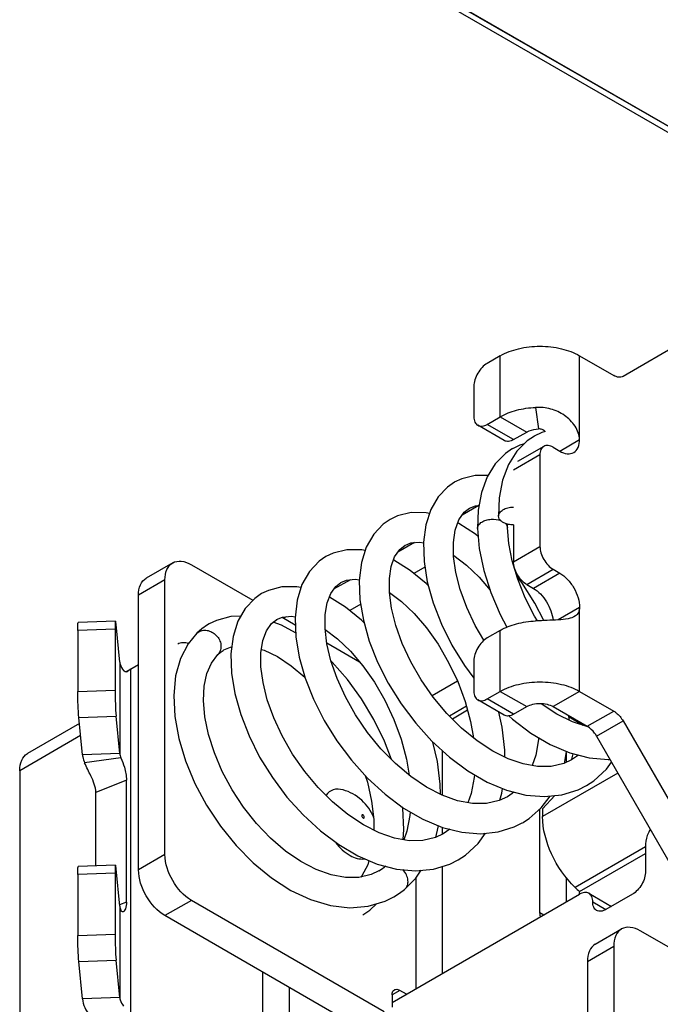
# Model space of a CAD drawing. Header units: millimetres. Extents: x 0 to 841, y 0 to 594.
# Tile 64 of 116: x 718 to 726, y 167 to 181. Entities that reach past the tile are written whole.
import ezdxf

# ---------------------------------------------------------------- set-up
doc = ezdxf.new("R2010")
doc.units = ezdxf.units.MM
doc.header["$LTSCALE"] = 46.255
doc.layers.get('0').update_dxf_attribs({"linetype": 'CONTINUOUS'})
for name, color, linetype in [('CURVES', 7, 'CONTINUOUS'), ('DATUM_AXIS', 7, 'CONTINUOUS'), ('ROUNDS', 7, 'CONTINUOUS')]:
    doc.layers.add(name, color=color, linetype=linetype)

msp = doc.modelspace()

# ---------------------------------------------------------------- linework, layer by layer
at = {"color": 9, "linetype": 'CONTINUOUS'}
for p, q in [((724.2464, 175.2456), (724.2464, 176.0621)), ((725.3071, 174.9394), (725.3071, 176.0621)), ((724.7188, 175.3711), (724.7574, 175.0833)), ((724.2464, 175.2456), (724.6, 175.0415)), ((725.0419, 174.7863), (725.3071, 174.9394)), ((723.9608, 174.0601), (723.7352, 173.9298)), ((723.0975, 173.5616), (722.875, 173.4332)), ((725.0419, 173.1533), (724.6884, 172.9492)), ((719.7563, 173.0615), (719.4028, 172.8573)), ((722.2385, 173.0657), (722.0152, 172.9368)), ((725.3071, 172.694), (725.0199, 172.5282)), ((725.3071, 171.5713), (725.3071, 172.694)), ((721.3788, 172.5693), (721.3473, 172.5511)), ((720.1849, 172.3495), (720.211, 172.3695)), ((724.2464, 171.5713), (724.2464, 172.3878)), ((719.151, 171.9635), (719.151, 170.7388)), ((719.2745, 171.8489), (719.2439, 171.8334)), ((719.2967, 171.8715), (719.2967, 167.1887)), ((724.2464, 171.5713), (724.6, 171.3672)), ((725.3071, 171.5713), (724.9535, 171.3672)), ((718.6269, 170.9805), (717.8118, 170.5099)), ((723.4686, 170.7782), (723.4686, 170.1817)), ((719.151, 170.7388), (718.6518, 170.7227)), ((719.1656, 170.6839), (718.6809, 170.6129)), ((719.2414, 170.3845), (718.8327, 170.2183)), ((723.4686, 169.7532), (723.4686, 169.6577)), ((719.7563, 169.3872), (719.4028, 169.1831)), ((723.4686, 169.2298), (723.4686, 167.795)), ((723.1151, 169.0698), (723.1151, 167.5909)), ((720.1099, 168.7748), (719.7563, 168.5707)), ((719.2414, 168.7515), (719.1494, 168.7141)), ((719.151, 168.6975), (719.151, 167.4728)), ((725.4132, 167.9583), (725.7667, 168.1625)), ((721.0645, 167.8155), (721.0645, 164.8352)), ((721.418, 167.6113), (721.418, 164.8352)), ((719.151, 167.4728), (718.6518, 167.4567))]:
    msp.add_line(p, q, dxfattribs=at)
at = {"color": 3, "linetype": 'CONTINUOUS'}
for p, q in [((725.3071, 176.0621), (725.7642, 175.7982)), ((719.7563, 169.3872), (719.7563, 173.0615)), ((725.3071, 171.5713), (725.7642, 171.3074)), ((718.6518, 170.7227), (718.6035, 171.2231)), ((718.6114, 171.1407), (717.9153, 170.7388)), ((717.8118, 170.5099), (717.8118, 159.4872)), ((718.8327, 169.2352), (718.8327, 170.2183)), ((718.6518, 167.4567), (718.6035, 167.9571)), ((725.4132, 167.9583), (725.4132, 164.2841))]:
    msp.add_line(p, q, dxfattribs=at)
at = {"color": 7, "linetype": 'CONTINUOUS'}
for p, q in [((724.5077, 174.866), (724.4096, 174.8182)), ((724.5657, 174.8817), (724.5077, 174.866)), ((722.8697, 173.919), (722.7698, 173.8715)), ((723.7612, 173.9675), (723.8316, 174.0226)), ((724.3403, 173.761), (724.3415, 173.8097)), ((722.8995, 173.469), (722.9715, 173.5261)), ((722.0077, 173.4219), (721.9109, 173.3755)), ((719.8599, 173.2903), (719.5063, 173.0862)), ((724.4794, 173.0713), (724.4051, 173.3158)), ((723.2376, 173.2342), (723.0896, 173.1488)), ((722.0431, 172.976), (722.1122, 173.0299)), ((721.1415, 172.9229), (721.0503, 172.8787)), ((719.4028, 169.1831), (719.4028, 172.8573)), ((722.3774, 172.7376), (722.2298, 172.6524)), ((719.151, 171.9635), (719.1027, 172.4639)), ((721.1832, 172.4796), (721.2522, 172.5334)), ((720.2489, 172.4059), (720.1849, 172.3495)), ((720.5359, 172.1196), (720.5469, 172.1262)), ((719.2318, 171.834), (719.4028, 171.9327)), ((719.2745, 171.8489), (719.256, 171.8355)), ((724.9535, 171.3672), (725.4106, 171.1033)), ((719.151, 170.7388), (719.1027, 171.2392)), ((725.4257, 171.0929), (725.4157, 171.0946)), ((725.2916, 170.7194), (725.2, 170.6559)), ((719.2414, 168.7515), (719.2414, 170.3845)), ((723.5717, 169.7265), (723.4805, 169.6632)), ((719.151, 168.6975), (719.1027, 169.1979)), ((725.5167, 168.1872), (725.8703, 168.3914)), ((725.7667, 168.1625), (725.7667, 164.4882)), ((719.151, 167.4728), (719.1027, 167.9732))]:
    msp.add_line(p, q, dxfattribs=at)
for points in [[(724.7022, 174.9872), (724.6065, 174.9224), (724.4672, 174.7834), (724.3557, 174.6068), (724.2766, 174.3975), (724.2324, 174.1605), (724.2233, 173.9133)], [(724.8466, 175.048), (724.8012, 175.0355), (724.7016, 174.9868)], [(724.4104, 174.8187), (724.3158, 174.7545), (724.1792, 174.6169), (724.0696, 174.4411), (723.9922, 174.2323), (723.9491, 173.9958), (723.9404, 173.75)], [(724.0809, 174.4591), (723.909, 174.4592), (723.7297, 174.4156), (723.6302, 174.3682)], [(723.6309, 174.3685), (723.5391, 174.3054), (723.4126, 174.173), (723.3142, 174.0029), (723.249, 173.8003), (723.2187, 173.5673), (723.2257, 173.3091), (723.269, 173.0366), (723.3471, 172.7557), (723.4575, 172.4718), (723.598, 172.1904), (723.7664, 171.9172), (723.8929, 171.7471)], [(723.8317, 174.0222), (723.9151, 174.0553), (723.9606, 174.0587)], [(723.2978, 173.9519), (723.253, 173.962), (723.0516, 173.963), (722.8697, 173.919)], [(724.0263, 172.254), (723.9111, 172.4519), (723.7972, 172.6938), (723.71, 172.9331), (723.651, 173.1635), (723.6213, 173.3762), (723.6191, 173.5638), (723.6428, 173.729), (723.6914, 173.8664), (723.7612, 173.9675)], [(722.771, 173.8722), (722.6775, 173.8075), (722.551, 173.6739), (722.4524, 173.5018), (722.3871, 173.2943), (722.3584, 173.0548), (722.3676, 172.7961), (722.4128, 172.5246), (722.4922, 172.2448), (722.6041, 171.9612), (722.7468, 171.6792), (722.9176, 171.4049), (723.1133, 171.1447), (723.3304, 170.9047), (723.5648, 170.6901), (723.8126, 170.5062), (724.0697, 170.3575), (724.3311, 170.2483), (724.588, 170.1831), (724.8359, 170.1624), (725.071, 170.186), (725.2874, 170.2532), (725.4005, 170.3098)], [(723.9498, 173.6456), (723.9152, 173.6746), (723.6901, 173.8172), (723.6762, 173.8233)], [(723.9404, 173.75), (723.9644, 173.482), (724.0244, 173.1906), (724.1184, 172.8941), (724.2442, 172.5988), (724.3349, 172.4306)], [(724.4051, 173.3158), (724.3585, 173.5511), (724.3403, 173.761)], [(722.9693, 173.5248), (723.0491, 173.5572), (723.1701, 173.5682), (723.2189, 173.5597)], [(722.4379, 173.4555), (722.3913, 173.4659), (722.1897, 173.4665), (722.0077, 173.4219)], [(725.2009, 170.6564), (725.095, 170.6069), (724.9268, 170.5674), (724.7452, 170.5655), (724.5523, 170.5993), (724.3517, 170.6678), (724.1445, 170.7711), (723.9341, 170.9089), (723.7272, 171.0784), (723.53, 171.2747), (723.3481, 171.4918), (723.1858, 171.7241), (723.0464, 171.9652), (722.9324, 172.2095), (722.8458, 172.451), (722.7884, 172.6823), (722.7605, 172.8953), (722.7606, 173.0831), (722.7851, 173.2412), (722.8317, 173.37), (722.8995, 173.469)], [(723.6211, 173.3921), (723.625, 173.3898), (723.7927, 173.261), (723.9615, 173.0984), (724.1084, 172.9258)], [(721.9117, 173.376), (721.8193, 173.3122), (721.69, 173.1759), (721.59, 172.9992), (721.5258, 172.79), (721.4985, 172.5549), (721.508, 172.2999), (721.5529, 172.0298), (721.6321, 171.7497), (721.7442, 171.4655), (721.8867, 171.1833), (722.0574, 170.9093), (722.2528, 170.6494), (722.4695, 170.4095), (722.7039, 170.1948), (722.9521, 170.0104), (723.2102, 169.8611), (723.4729, 169.7515), (723.7324, 169.686), (723.9815, 169.666), (724.2158, 169.6906), (724.4301, 169.7579), (724.5408, 169.8135)], [(723.2838, 172.9834), (723.2541, 173.014), (723.0402, 173.1893), (722.8219, 173.3253), (722.8164, 173.3276)], [(722.1123, 173.0295), (722.1884, 173.0608), (722.3051, 173.0721), (722.3595, 173.0633)], [(724.8276, 172.518), (724.7072, 172.7519), (724.5333, 173.0258), (724.4674, 173.1109)], [(724.7461, 172.5145), (724.7058, 172.579), (724.5803, 172.8236), (724.4794, 173.0713)], [(721.0513, 172.8793), (720.9586, 172.8153), (720.8317, 172.6813), (720.7334, 172.5097), (720.6685, 172.3055), (720.6394, 172.0724), (720.6471, 171.8149), (720.6913, 171.5415), (720.7704, 171.2596), (720.882, 170.9746), (721.0243, 170.692), (721.1947, 170.4173), (721.3899, 170.1569), (721.6056, 169.9174), (721.8378, 169.7038), (722.0833, 169.5201), (722.3387, 169.3707), (722.5989, 169.26)], [(721.5776, 172.9588), (721.524, 172.9705), (721.3212, 172.969), (721.1415, 172.9229)], [(724.3413, 170.1601), (724.2322, 170.1094), (724.0594, 170.0702), (723.8722, 170.0703), (723.6735, 170.108), (723.4675, 170.1821), (723.2579, 170.2906), (723.0473, 170.4328), (722.8419, 170.6054), (722.6473, 170.8036), (722.468, 171.0225), (722.308, 171.2564), (722.1715, 171.4983), (722.0613, 171.7412), (721.9789, 171.9789), (721.9252, 172.2054), (721.8999, 172.4142), (721.9017, 172.5988), (721.928, 172.7547), (721.9757, 172.8811), (722.0431, 172.976)], [(722.7605, 172.8961), (722.9238, 172.7725), (723.0932, 172.6111), (723.2579, 172.4194), (723.4132, 172.2005), (723.5543, 171.9592), (723.6763, 171.702), (723.7753, 171.4356), (723.8481, 171.167), (723.8854, 170.9489)], [(722.4234, 172.4873), (722.387, 172.5244), (722.175, 172.697), (721.9578, 172.8312), (721.957, 172.8316)], [(720.3469, 172.4726), (720.327, 172.4607), (720.2489, 172.4059)], [(720.7731, 172.5791), (720.6399, 172.5742), (720.4456, 172.521), (720.3469, 172.4726)], [(723.4814, 169.6637), (723.3763, 169.6144), (723.2074, 169.5747), (723.0238, 169.5729), (722.8279, 169.6079), (722.6233, 169.679), (722.414, 169.7849), (722.2051, 169.9234), (722.0018, 170.0911), (721.8081, 170.2846), (721.6279, 170.5002), (721.4659, 170.7323), (721.3261, 170.9742), (721.2122, 171.219), (721.1262, 171.4594), (721.0693, 171.6883), (721.0413, 171.8993), (721.0409, 172.0878), (721.0661, 172.2501), (721.1146, 172.3818), (721.1832, 172.4796)], [(721.506, 172.3536), (721.3169, 172.4576), (721.2067, 172.4979)], [(721.2498, 172.532), (721.3313, 172.565), (721.4486, 172.5757), (721.4999, 172.5671)], [(720.1848, 172.3495), (720.0681, 172.2085), (719.9662, 172.013), (719.8993, 171.7778), (719.8734, 171.514), (719.888, 171.2327), (719.9414, 170.9395), (720.0317, 170.64), (720.1567, 170.3401), (720.3137, 170.0469), (720.499, 169.7674), (720.7083, 169.5087), (720.9378, 169.276), (721.1834, 169.0743), (721.4413, 168.9086), (721.7061, 168.7842), (721.9716, 168.7055), (722.2311, 168.6755), (722.4778, 168.6949), (722.7033, 168.7621), (722.8217, 168.8209)], [(721.9018, 172.3991), (722.0662, 172.2744), (722.2385, 172.1095), (722.4049, 171.9145), (722.56, 171.6941), (722.6999, 171.4531), (722.8205, 171.1966), (722.9184, 170.9307), (722.9904, 170.6621), (723.0257, 170.451)], [(720.463, 172.0624), (720.4956, 172.0912), (720.5359, 172.1196)], [(720.5461, 172.1257), (720.6357, 172.1646), (720.6512, 172.167)], [(721.0479, 172.1328), (721.0862, 172.1213), (721.2627, 172.0359), (721.4466, 171.9143), (721.6291, 171.7602)], [(722.6221, 169.1675), (722.5182, 169.1188), (722.352, 169.0799), (722.1718, 169.0788), (721.9797, 169.1145), (721.7793, 169.1865), (721.5745, 169.2937), (721.3702, 169.4342), (721.1713, 169.605), (720.9829, 169.8018), (720.8096, 170.0201), (720.6554, 170.2544), (720.5238, 170.499), (720.418, 170.7478), (720.34, 170.9943), (720.2917, 171.2306), (720.2733, 171.4487), (720.2827, 171.6417), (720.3176, 171.8081), (720.378, 171.9505), (720.463, 172.0625)], [(722.7879, 170.6604), (722.6951, 170.9053), (722.5539, 171.1959), (722.388, 171.4723), (722.2008, 171.729), (721.996, 171.9606), (721.9802, 171.9752)], [(725.4157, 171.0946), (725.213, 171.1635), (725.004, 171.2675), (724.7938, 171.4053), (724.7896, 171.4088)], [(724.3048, 170.6912), (724.3049, 170.7859), (724.2698, 171.0933), (724.2255, 171.2948)], [(724.3613, 171.2437), (724.4092, 171.1993), (724.6568, 171.0128), (724.9136, 170.8617), (725.1751, 170.75), (725.4357, 170.6815), (725.6891, 170.6587), (725.7147, 170.6612)], [(725.1673, 171.1862), (725.168, 171.205), (725.1644, 171.2455)], [(723.4447, 170.1939), (723.4426, 170.329), (723.404, 170.6322), (723.3441, 170.8922)], [(724.7593, 170.9525), (724.7582, 170.9292), (724.7205, 170.7174), (724.6737, 170.578)], [(725.1048, 170.6115), (725.1101, 170.6272), (725.1341, 170.7675)], [(725.4006, 170.3099), (725.5002, 170.3751), (725.6682, 170.5287), (725.7367, 170.6231)], [(722.4371, 170.4453), (722.4662, 170.3569), (722.5238, 170.1013)], [(723.8988, 170.4563), (723.8968, 170.4173), (723.8563, 170.2037), (723.8123, 170.0817)], [(724.2409, 170.1135), (724.2682, 170.2094), (724.2763, 170.2712)], [(724.4288, 170.2235), (724.4071, 170.2035), (724.3408, 170.1599)], [(722.5238, 170.1013), (722.5524, 169.8574), (722.5524, 169.7149)], [(724.541, 169.8136), (724.6303, 169.8713), (724.7909, 170.013), (724.9118, 170.17)], [(722.9454, 169.5869), (722.9558, 169.7209), (722.9408, 170.0082), (722.9387, 170.0203)], [(723.0388, 169.9602), (723.036, 169.9122), (722.9949, 169.7012), (722.9527, 169.5856)], [(723.3808, 169.6166), (723.4162, 169.7529), (723.4185, 169.7742)], [(723.6811, 169.3172), (723.7795, 169.3814), (723.9478, 169.5349), (724.0484, 169.673)], [(722.4878, 169.3073), (722.4708, 169.2513), (722.3927, 169.1037), (722.3769, 169.0857)], [(722.5989, 169.26), (722.8586, 169.1921), (723.1113, 169.1696), (723.3507, 169.1932), (723.5692, 169.261), (723.6809, 169.317)], [(722.7124, 169.2302), (722.6702, 169.1982), (722.6217, 169.1672)], [(722.9655, 168.9206), (723.1152, 169.0699), (723.1881, 169.1772)], [(722.8217, 168.8209), (722.8984, 168.8696), (722.9655, 168.9206)], [(722.4054, 168.5805), (722.5005, 168.6435), (722.5901, 168.7283)]]:
    msp.add_lwpolyline(points, dxfattribs=at)
msp.add_arc((720.6756, 170.4963), 1.9474, 135.07776, 136.00901, dxfattribs=at)
at = {"color": 3, "linetype": 'CONTINUOUS'}
for centre, radius, start, end in [((726.2593, 170.4472), 1.0822, 168.44183, 168.88268), ((726.3214, 170.4338), 1.1457, 164.64201, 168.41023)]:
    msp.add_arc(centre, radius, start, end, dxfattribs=at)
for points, knots in [([(724.2464, 176.0621), (724.3217, 176.1055), (724.4968, 176.169), (724.7768, 176.1994), (725.0567, 176.169), (725.2318, 176.1055), (725.3071, 176.0621)], [0, 0, 0, 0, 0.2372184, 0.5, 0.7627816, 1, 1, 1, 1]), ([(724.2464, 175.2456), (724.3139, 175.2845), (724.4691, 175.3438), (724.6327, 175.3673), (724.7188, 175.3711)], [0, 0, 0, 0, 0.4747118, 1, 1, 1, 1]), ([(725.3071, 174.9394), (725.3071, 174.9699), (725.2935, 175.0337), (725.2342, 175.1519), (725.1116, 175.2746), (724.9235, 175.3594), (724.7865, 175.3741), (724.7188, 175.3711)], [0, 0, 0, 0, 0.1142072, 0.2396019, 0.4926966, 0.7458845, 1, 1, 1, 1]), ([(725.2294, 174.7677), (725.2547, 174.7823), (725.2984, 174.837), (725.3071, 174.9036), (725.3071, 174.9394)], [0, 0, 0, 0, 0.4492146, 1, 1, 1, 1]), ([(725.0419, 174.7863), (725.0729, 174.7684), (725.1349, 174.7426), (725.2041, 174.7531), (725.2294, 174.7677)], [0, 0, 0, 0, 0.5507854, 1, 1, 1, 1]), ([(719.7563, 173.0615), (719.7563, 173.1092), (719.7679, 173.1979), (719.8261, 173.2709), (719.8599, 173.2903)], [0, 0, 0, 0, 0.5507504, 1, 1, 1, 1]), ([(719.8599, 173.2903), (719.8936, 173.3098), (719.9859, 173.3238), (720.0685, 173.2894), (720.1099, 173.2656)], [0, 0, 0, 0, 0.4492496, 1, 1, 1, 1]), ([(725.0419, 173.1533), (725.0796, 173.1316), (725.1508, 173.0716), (725.234, 172.958), (725.2908, 172.8292), (725.3071, 172.7375), (725.3071, 172.694)], [0, 0, 0, 0, 0.2372374, 0.5, 0.7627626, 1, 1, 1, 1]), ([(725.3071, 172.694), (725.3071, 172.6709), (725.2997, 172.6264), (725.2695, 172.5927), (725.2532, 172.5812)], [0, 0, 0, 0, 0.5370734, 1, 1, 1, 1]), ([(724.2464, 172.3878), (724.3139, 172.4268), (724.4691, 172.4861), (724.6327, 172.5095), (724.7188, 172.5134)], [0, 0, 0, 0, 0.4747118, 1, 1, 1, 1]), ([(725.2532, 172.5812), (725.2239, 172.5606), (725.1446, 172.5379), (725.0169, 172.5264), (724.8717, 172.5198), (724.7706, 172.5157), (724.7188, 172.5134)], [0, 0, 0, 0, 0.1982239, 0.4400462, 0.7131758, 1, 1, 1, 1]), ([(724.2464, 171.5713), (724.3217, 171.6148), (724.4968, 171.6782), (724.7768, 171.7086), (725.0567, 171.6782), (725.2318, 171.6148), (725.3071, 171.5713)], [0, 0, 0, 0, 0.2372184, 0.5, 0.7627816, 1, 1, 1, 1]), ([(717.8118, 170.5099), (717.8118, 170.5576), (717.8233, 170.6463), (717.8815, 170.7192), (717.9152, 170.7387)], [0, 0, 0, 0, 0.5508068, 1, 1, 1, 1]), ([(718.6518, 170.7227), (718.6527, 170.7134), (718.6579, 170.6758), (718.6694, 170.6391), (718.6809, 170.6129)], [0, 0, 0, 0, 0.2457605, 1, 1, 1, 1]), ([(718.8327, 170.2183), (718.8327, 170.2561), (718.8127, 170.333), (718.7555, 170.4623), (718.7067, 170.5543), (718.6809, 170.6129)], [0, 0, 0, 0, 0.2671476, 0.5480483, 1, 1, 1, 1]), ([(725.5167, 168.1872), (725.483, 168.1678), (725.4247, 168.0948), (725.4132, 168.0061), (725.4132, 167.9583)], [0, 0, 0, 0, 0.4492496, 1, 1, 1, 1]), ([(718.6518, 167.4567), (718.6556, 167.4169), (718.6791, 167.3347), (718.7267, 167.2644), (718.7552, 167.2313)], [0, 0, 0, 0, 0.478204, 1, 1, 1, 1])]:
    msp.add_open_spline(points, degree=3, knots=knots, dxfattribs=at)
at = {"color": 7, "linetype": 'CONTINUOUS'}
for points, knots in [([(724.6, 175.0415), (724.6109, 175.0477), (724.6603, 175.0712), (724.7154, 175.0814), (724.7574, 175.0833)], [0, 0, 0, 0, 0.2297884, 1, 1, 1, 1]), ([(724.8476, 175.0491), (724.8353, 175.0597), (724.8072, 175.0779), (724.7738, 175.084), (724.7574, 175.0833)], [0, 0, 0, 0, 0.4985014, 1, 1, 1, 1]), ([(724.2233, 173.9133), (724.2228, 173.9296), (724.2363, 173.9661), (724.2649, 173.99), (724.2818, 174.0004)], [0, 0, 0, 0, 0.4520567, 1, 1, 1, 1]), ([(724.3409, 173.8089), (724.3246, 173.813), (724.2943, 173.8233), (724.2564, 173.8474), (724.2308, 173.8778), (724.2236, 173.9019), (724.2233, 173.9133)], [0, 0, 0, 0, 0.301952, 0.5672878, 0.7962324, 1, 1, 1, 1]), ([(724.2818, 174.0004), (724.3018, 174.0127), (724.3483, 174.0307), (724.3975, 174.0374), (724.4232, 174.0379)], [0, 0, 0, 0, 0.4767118, 1, 1, 1, 1]), ([(724.4232, 173.7997), (724.4162, 173.7995), (724.3885, 173.8), (724.3609, 173.8039), (724.3409, 173.8089)], [0, 0, 0, 0, 0.2549114, 1, 1, 1, 1]), ([(719.4028, 172.8573), (719.4028, 172.9051), (719.4143, 172.9938), (719.4726, 173.0667), (719.5063, 173.0862)], [0, 0, 0, 0, 0.5507504, 1, 1, 1, 1]), ([(724.6884, 172.9492), (724.7234, 172.929), (724.7902, 172.8741), (724.8949, 172.7375), (724.9446, 172.6091), (724.9521, 172.5227)], [0, 0, 0, 0, 0.2351113, 0.4953752, 1, 1, 1, 1]), ([(719.9282, 172.2062), (719.9487, 172.2182), (719.9985, 172.2316), (720.0487, 172.2234), (720.0728, 172.2146)], [0, 0, 0, 0, 0.4811138, 1, 1, 1, 1]), ([(719.151, 171.9635), (719.152, 171.9537), (719.1596, 171.9125), (719.1819, 171.8749), (719.2027, 171.8508)], [0, 0, 0, 0, 0.2369728, 1, 1, 1, 1]), ([(719.2319, 171.8323), (719.2292, 171.8328), (719.218, 171.8362), (719.2086, 171.844), (719.2027, 171.8508)], [0, 0, 0, 0, 0.2286539, 1, 1, 1, 1]), ([(724.6, 171.3672), (724.6251, 171.3817), (724.6834, 171.4029), (724.7768, 171.413), (724.8701, 171.4029), (724.9284, 171.3817), (724.9535, 171.3672)], [0, 0, 0, 0, 0.2372184, 0.5, 0.7627816, 1, 1, 1, 1]), ([(719.1656, 170.6839), (719.184, 170.642), (719.22, 170.5451), (719.2414, 170.4421), (719.2414, 170.3845)], [0, 0, 0, 0, 0.4427961, 1, 1, 1, 1]), ([(719.1955, 168.6202), (719.1901, 168.6188), (719.1752, 168.6228), (719.1687, 168.6355), (719.1656, 168.6426)], [0, 0, 0, 0, 0.417211, 1, 1, 1, 1]), ([(719.2414, 168.7515), (719.2414, 168.7209), (719.2371, 168.6786), (719.2165, 168.6348), (719.2024, 168.6221), (719.1955, 168.6202)], [0, 0, 0, 0, 0.6341451, 0.8523844, 1, 1, 1, 1]), ([(725.8703, 168.3914), (725.8365, 168.3719), (725.7783, 168.2989), (725.7667, 168.2102), (725.7667, 168.1625)], [0, 0, 0, 0, 0.4492496, 1, 1, 1, 1]), ([(726.1203, 168.3666), (726.0789, 168.3905), (725.9963, 168.4248), (725.904, 168.4108), (725.8703, 168.3914)], [0, 0, 0, 0, 0.5507504, 1, 1, 1, 1]), ([(719.151, 167.4728), (719.152, 167.463), (719.1596, 167.4217), (719.1819, 167.3842), (719.2027, 167.3601)], [0, 0, 0, 0, 0.2369728, 1, 1, 1, 1])]:
    msp.add_open_spline(points, degree=3, knots=knots, dxfattribs=at)
at = {"color": 9, "linetype": 'CONTINUOUS'}
for points, knots in [([(723.9404, 173.75), (723.94, 173.7663), (723.9534, 173.8029), (723.9821, 173.8267), (723.9989, 173.8371)], [0, 0, 0, 0, 0.452064, 1, 1, 1, 1]), ([(723.9989, 173.8371), (724.0165, 173.8479), (724.0571, 173.8645), (724.1434, 173.8798), (724.2128, 173.8715), (724.254, 173.8554)], [0, 0, 0, 0, 0.2353294, 0.493581, 1, 1, 1, 1]), ([(724.3116, 173.8199), (724.32, 173.8117), (724.3339, 173.7937), (724.34, 173.7715), (724.3403, 173.761)], [0, 0, 0, 0, 0.5259581, 1, 1, 1, 1]), ([(720.211, 172.3695), (720.229, 172.38), (720.2715, 172.3929), (720.3393, 172.3873), (720.4042, 172.3572), (720.4587, 172.3087), (720.4956, 172.2463), (720.5109, 172.1784), (720.5012, 172.1129), (720.4776, 172.0767), (720.463, 172.0625)], [0, 0, 0, 0, 0.1158209, 0.2395481, 0.3710825, 0.5067223, 0.640483, 0.768096, 0.8868909, 1, 1, 1, 1]), ([(722.9655, 168.9206), (722.9819, 168.9341), (723.0083, 168.973), (723.0148, 169.0457), (722.9923, 169.1209), (722.9611, 169.1658), (722.9419, 169.1857)], [0, 0, 0, 0, 0.2155788, 0.4533011, 0.7193661, 1, 1, 1, 1])]:
    msp.add_open_spline(points, degree=3, knots=knots, dxfattribs=at)
at = {"color": 7, "linetype": 'CONTINUOUS'}
for points in [[(719.2495, 171.8331), (719.2438, 171.8315), (719.2376, 171.8312), (719.2319, 171.8323)], [(719.256, 171.8354), (719.2539, 171.8345), (719.2517, 171.8337), (719.2495, 171.8331)], [(719.151, 170.7388), (719.1528, 170.7199), (719.158, 170.7012), (719.1656, 170.6839)], [(719.7563, 168.5707), (719.6514, 168.6313), (719.4856, 168.8226), (719.4028, 169.0619), (719.4028, 169.1831)], [(719.151, 168.6975), (719.1528, 168.6787), (719.158, 168.66), (719.1656, 168.6426)]]:
    msp.add_open_spline(points, degree=3, dxfattribs=at)
at = {"color": 3, "linetype": 'CONTINUOUS'}
msp.add_open_spline([(720.1099, 168.7748), (720.0049, 168.8354), (719.8391, 169.0268), (719.7563, 169.266), (719.7563, 169.3872)], degree=3, dxfattribs=at)
at = {"layer": 'CURVES', "color": 40, "linetype": 'CONTINUOUS'}
msp.add_line((729.474, 177.4122), (723.0891, 181.0985), dxfattribs=at)
at = {"layer": 'DATUM_AXIS', "color": 7, "linetype": 'CONTINUOUS'}
msp.add_line((725.354, 171.1156), (725.1663, 171.224), dxfattribs=at)
at = {"layer": 'DATUM_AXIS', "color": 9, "linetype": 'CONTINUOUS'}
for p, q in [((725.8202, 170.4784), (724.8121, 169.8964)), ((726.191, 169.4924), (725.2475, 168.9478))]:
    msp.add_line(p, q, dxfattribs=at)
at = {"layer": 'DATUM_AXIS', "color": 3, "linetype": 'CONTINUOUS'}
for p, q in [((724.9772, 170.1766), (724.8121, 169.9996)), ((724.8121, 169.9996), (724.8121, 169.8964))]:
    msp.add_line(p, q, dxfattribs=at)
for points, knots in [([(722.1406, 170.2528), (722.0983, 170.2646), (722.0079, 170.2713), (721.9356, 170.2137), (721.9136, 170.1801)], [0, 0, 0, 0, 0.5220983, 1, 1, 1, 1]), ([(722.5546, 169.8806), (722.5187, 169.9688), (722.4059, 170.1314), (722.2323, 170.2272), (722.1406, 170.2528)], [0, 0, 0, 0, 0.5000301, 1, 1, 1, 1]), ([(725.2475, 168.9478), (725.1157, 169.0746), (724.9108, 169.3727), (724.8121, 169.7252), (724.8121, 169.8964)], [0, 0, 0, 0, 0.5166911, 1, 1, 1, 1]), ([(722.0433, 169.5463), (722.0963, 169.4786), (722.2055, 169.371), (722.3622, 169.3199), (722.4267, 169.3304)], [0, 0, 0, 0, 0.5680653, 1, 1, 1, 1])]:
    msp.add_open_spline(points, degree=3, knots=knots, dxfattribs=at)
at = {"layer": 'DATUM_AXIS', "color": 9, "linetype": 'CONTINUOUS'}
for points, knots in [([(722.4256, 169.8873), (722.4256, 169.8934), (722.4212, 169.9053), (722.4112, 169.9183), (722.3938, 169.9224), (722.3903, 169.9119), (722.3903, 169.9077)], [0, 0, 0, 0, 0.2956677, 0.5913418, 0.7956757, 1, 1, 1, 1]), ([(722.3903, 169.9077), (722.3903, 169.9017), (722.3947, 169.8897), (722.4047, 169.8768), (722.4221, 169.8727), (722.4256, 169.8831), (722.4256, 169.8873)], [0, 0, 0, 0, 0.2956675, 0.5913417, 0.7956757, 1, 1, 1, 1])]:
    msp.add_open_spline(points, degree=3, knots=knots, dxfattribs=at)
at = {"layer": 'ROUNDS', "color": 7, "linetype": 'CONTINUOUS'}
for p, q in [((723.0223, 181.0526), (729.4008, 177.3699)), ((724.2982, 174.927), (723.9447, 175.1311)), ((724.4232, 174.9394), (724.6, 175.0415)), ((724.8285, 174.8497), (724.475, 174.6456)), ((724.4232, 173.8006), (724.4232, 173.3064)), ((724.6, 173.0002), (724.6884, 172.9492)), ((719.0947, 172.5097), (718.5955, 172.4936)), ((719.0888, 172.4039), (719.0888, 171.5874)), ((723.6727, 171.7096), (723.333, 171.5134)), ((724.2982, 171.2528), (723.9447, 171.4569)), ((724.4232, 171.2652), (724.6, 171.3672)), ((725.5356, 170.9714), (726.6695, 169.0074)), ((725.1303, 170.6234), (725.1303, 170.7452)), ((726.191, 169.5301), (726.191, 169.1627)), ((719.0947, 169.2437), (718.5955, 169.2276)), ((719.0888, 169.1379), (719.0888, 168.3214)), ((725.1303, 168.7544), (725.1303, 169.0785)), ((722.7969, 167.4072), (725.3071, 168.8565)), ((725.4321, 168.8689), (725.7339, 168.6946)), ((726.0142, 168.8565), (725.6606, 168.6524)), ((722.3372, 167.0806), (719.7563, 168.5707)), ((728.7012, 166.8765), (726.1203, 168.3666))]:
    msp.add_line(p, q, dxfattribs=at)
at = {"layer": 'ROUNDS', "color": 9, "linetype": 'CONTINUOUS'}
for p, q in [((723.0891, 181.0985), (729.474, 177.4122)), ((724.4232, 174.9394), (724.0697, 175.1435)), ((724.7768, 174.7353), (724.4232, 174.5311)), ((724.4232, 173.3064), (724.7768, 173.5105)), ((724.6, 173.0002), (724.9535, 173.2043)), ((719.0888, 172.4039), (718.5896, 172.3878)), ((718.5896, 171.5713), (719.0888, 171.5874)), ((724.4232, 171.2652), (724.0697, 171.4693)), ((725.4106, 171.1033), (725.7642, 171.3074)), ((718.6035, 171.2231), (719.1027, 171.2392)), ((725.5356, 170.9714), (725.8892, 171.1755)), ((719.0888, 169.1379), (718.5896, 169.1219)), ((725.4839, 168.7544), (725.6606, 168.6524)), ((724.7768, 168.6115), (724.8298, 168.5809)), ((718.5896, 168.3054), (719.0888, 168.3214)), ((718.6035, 167.9571), (719.1027, 167.9732)), ((722.9029, 167.5705), (722.7969, 167.5093))]:
    msp.add_line(p, q, dxfattribs=at)
at = {"layer": 'ROUNDS', "color": 3, "linetype": 'CONTINUOUS'}
for p, q in [((727.0231, 176.4404), (725.8892, 175.7858)), ((724.2464, 176.0621), (724.0697, 175.96)), ((723.8929, 175.6538), (723.8929, 175.2456)), ((724.0697, 175.1435), (724.2464, 175.2456)), ((724.9535, 174.8373), (725.0419, 174.7863)), ((724.7768, 174.7353), (724.7768, 173.5105)), ((720.1099, 173.2656), (720.9343, 172.7896)), ((724.9535, 173.2043), (725.0419, 173.1533)), ((721.3266, 172.5631), (721.502, 172.4618)), ((718.5896, 172.3878), (718.5896, 171.5713)), ((724.2464, 172.3878), (724.0697, 172.2858)), ((721.9236, 172.2184), (722.361, 171.9659)), ((723.8929, 171.9796), (723.8929, 171.5713)), ((724.0697, 171.4693), (724.2464, 171.5713)), ((723.7957, 171.3723), (723.5654, 171.2394)), ((723.8072, 171.3178), (723.6044, 171.2006)), ((725.8892, 171.1755), (727.0231, 169.2115)), ((724.7768, 168.6115), (724.7768, 169.9996)), ((725.3057, 168.8915), (726.191, 169.4026)), ((718.5896, 169.1219), (718.5896, 168.3054)), ((722.6908, 167.2847), (720.1099, 168.7748)), ((722.7969, 167.5093), (722.7969, 167.346)), ((722.9913, 167.5195), (722.9029, 167.5705))]:
    msp.add_line(p, q, dxfattribs=at)
for centre, radius, start, end in [((726.9988, 170.7684), 2.5262, 226.1127, 227.95834), ((724.9665, 168.93), 0.3415, 346.64437, 347.94687)]:
    msp.add_arc(centre, radius, start, end, dxfattribs=at)
for points, knots in [([(724.0697, 175.96), (724.0446, 175.9455), (723.9971, 175.9056), (723.9416, 175.8298), (723.9038, 175.7439), (723.8929, 175.6828), (723.8929, 175.6538)], [0, 0, 0, 0, 0.237222, 0.499999, 0.7627777, 1, 1, 1, 1]), ([(725.8892, 175.7858), (725.8723, 175.776), (725.8262, 175.7691), (725.7849, 175.7862), (725.7642, 175.7982)], [0, 0, 0, 0, 0.44925, 1, 1, 1, 1]), ([(723.8929, 175.2456), (723.8929, 175.2217), (723.8987, 175.1773), (723.9278, 175.1409), (723.9447, 175.1311)], [0, 0, 0, 0, 0.5507584, 1, 1, 1, 1]), ([(723.9447, 175.1311), (723.9615, 175.1214), (724.0077, 175.1144), (724.049, 175.1316), (724.0697, 175.1435)], [0, 0, 0, 0, 0.4492413, 1, 1, 1, 1]), ([(724.8285, 174.8497), (724.8117, 174.84), (724.7826, 174.8035), (724.7768, 174.7591), (724.7768, 174.7353)], [0, 0, 0, 0, 0.4492416, 1, 1, 1, 1]), ([(724.9535, 174.8373), (724.9329, 174.8493), (724.8915, 174.8664), (724.8454, 174.8594), (724.8285, 174.8497)], [0, 0, 0, 0, 0.5507587, 1, 1, 1, 1]), ([(724.7768, 173.5105), (724.7768, 173.4815), (724.7876, 173.4204), (724.8255, 173.3345), (724.881, 173.2588), (724.9284, 173.2188), (724.9535, 173.2043)], [0, 0, 0, 0, 0.237222, 0.499999, 0.7627777, 1, 1, 1, 1]), ([(718.5896, 172.3878), (718.5896, 172.4026), (718.5898, 172.4284), (718.5906, 172.4585), (718.5918, 172.4764), (718.5928, 172.4856), (718.5937, 172.4903), (718.5947, 172.4936), (718.5955, 172.4936)], [0, 0, 0, 0, 0.415041, 0.7300949, 0.8443002, 0.927559, 0.9790112, 1, 1, 1, 1]), ([(724.0697, 172.2858), (724.0446, 172.2713), (723.9971, 172.2313), (723.9416, 172.1556), (723.9038, 172.0697), (723.8929, 172.0086), (723.8929, 171.9796)], [0, 0, 0, 0, 0.237222, 0.499999, 0.7627777, 1, 1, 1, 1]), ([(718.6035, 171.2231), (718.5983, 171.2769), (718.5927, 171.393), (718.5896, 171.5091), (718.5896, 171.5713)], [0, 0, 0, 0, 0.4647118, 1, 1, 1, 1]), ([(723.8929, 171.5713), (723.8929, 171.5475), (723.8987, 171.5031), (723.9278, 171.4666), (723.9447, 171.4569)], [0, 0, 0, 0, 0.5507584, 1, 1, 1, 1]), ([(723.9447, 171.4569), (723.9615, 171.4472), (724.0077, 171.4402), (724.049, 171.4573), (724.0697, 171.4693)], [0, 0, 0, 0, 0.4492413, 1, 1, 1, 1]), ([(725.7642, 171.3074), (725.7763, 171.3004), (725.8264, 171.2653), (725.8657, 171.2162), (725.8892, 171.1755)], [0, 0, 0, 0, 0.2291658, 1, 1, 1, 1]), ([(718.5896, 169.1219), (718.5896, 169.1366), (718.5898, 169.1624), (718.5906, 169.1925), (718.5918, 169.2104), (718.5928, 169.2196), (718.5937, 169.2243), (718.5947, 169.2276), (718.5955, 169.2276)], [0, 0, 0, 0, 0.415041, 0.7300949, 0.8443002, 0.927559, 0.9790112, 1, 1, 1, 1]), ([(724.7849, 168.5549), (724.7836, 168.5592), (724.7785, 168.5777), (724.7768, 168.5969), (724.7768, 168.6115)], [0, 0, 0, 0, 0.234859, 1, 1, 1, 1]), ([(718.6035, 167.9571), (718.5983, 168.0109), (718.5927, 168.127), (718.5896, 168.2432), (718.5896, 168.3054)], [0, 0, 0, 0, 0.4647118, 1, 1, 1, 1]), ([(722.7969, 167.5093), (722.7969, 167.5169), (722.7986, 167.5422), (722.8122, 167.5689), (722.8279, 167.5779)], [0, 0, 0, 0, 0.294965, 1, 1, 1, 1]), ([(722.8279, 167.5779), (722.8329, 167.5808), (722.8577, 167.5898), (722.8855, 167.5806), (722.9029, 167.5705)], [0, 0, 0, 0, 0.2208581, 1, 1, 1, 1])]:
    msp.add_open_spline(points, degree=3, knots=knots, dxfattribs=at)
at = {"layer": 'ROUNDS', "color": 7, "linetype": 'CONTINUOUS'}
for points, knots in [([(724.4232, 174.9394), (724.4025, 174.9275), (724.3612, 174.9103), (724.3151, 174.9173), (724.2982, 174.927)], [0, 0, 0, 0, 0.5507587, 1, 1, 1, 1]), ([(724.6, 173.0002), (724.5749, 173.0147), (724.5274, 173.0547), (724.472, 173.1304), (724.4341, 173.2163), (724.4232, 173.2774), (724.4232, 173.3064)], [0, 0, 0, 0, 0.2372223, 0.500001, 0.762778, 1, 1, 1, 1]), ([(719.0947, 172.5097), (719.0939, 172.5096), (719.0929, 172.5064), (719.092, 172.5016), (719.091, 172.4925), (719.0899, 172.4746), (719.089, 172.4445), (719.0888, 172.4186), (719.0888, 172.4039)], [0, 0, 0, 0, 0.0209888, 0.072441, 0.1556998, 0.2699051, 0.584959, 1, 1, 1, 1]), ([(719.1027, 172.4639), (719.1021, 172.4705), (719.1009, 172.4816), (719.099, 172.4968), (719.0971, 172.5041), (719.0958, 172.5097), (719.0947, 172.5097)], [0, 0, 0, 0, 0.423309, 0.7347487, 0.9266335, 1, 1, 1, 1]), ([(719.0888, 171.5874), (719.0888, 171.5252), (719.092, 171.4091), (719.0975, 171.2929), (719.1027, 171.2392)], [0, 0, 0, 0, 0.5352882, 1, 1, 1, 1]), ([(724.4232, 171.2652), (724.4025, 171.2532), (724.3612, 171.2361), (724.3151, 171.243), (724.2982, 171.2528)], [0, 0, 0, 0, 0.5507587, 1, 1, 1, 1]), ([(725.5356, 170.9714), (725.5275, 170.9855), (725.4942, 171.0363), (725.4493, 171.081), (725.4106, 171.1033)], [0, 0, 0, 0, 0.2672177, 1, 1, 1, 1]), ([(726.2553, 169.7247), (726.2453, 169.7094), (726.2115, 169.6496), (726.191, 169.5806), (726.191, 169.5301)], [0, 0, 0, 0, 0.2662738, 1, 1, 1, 1]), ([(719.0947, 169.2437), (719.0939, 169.2436), (719.0929, 169.2404), (719.092, 169.2357), (719.091, 169.2265), (719.0899, 169.2086), (719.089, 169.1785), (719.0888, 169.1526), (719.0888, 169.1379)], [0, 0, 0, 0, 0.0209888, 0.072441, 0.1556998, 0.2699051, 0.584959, 1, 1, 1, 1]), ([(719.1027, 169.1979), (719.1021, 169.2045), (719.1009, 169.2156), (719.099, 169.2308), (719.0971, 169.2381), (719.0958, 169.2437), (719.0947, 169.2437)], [0, 0, 0, 0, 0.423309, 0.7347487, 0.9266335, 1, 1, 1, 1]), ([(726.191, 169.1627), (726.191, 169.1337), (726.1801, 169.0726), (726.1422, 168.9867), (726.0868, 168.911), (726.0393, 168.871), (726.0142, 168.8565)], [0, 0, 0, 0, 0.2372223, 0.500001, 0.762778, 1, 1, 1, 1]), ([(725.4321, 168.8689), (725.4152, 168.8786), (725.3691, 168.8856), (725.3278, 168.8684), (725.3071, 168.8565)], [0, 0, 0, 0, 0.4492416, 1, 1, 1, 1]), ([(725.4839, 168.7544), (725.4839, 168.7783), (725.4781, 168.8227), (725.449, 168.8591), (725.4321, 168.8689)], [0, 0, 0, 0, 0.5507587, 1, 1, 1, 1]), ([(725.5356, 168.64), (725.5188, 168.6497), (725.4897, 168.6862), (725.4839, 168.7306), (725.4839, 168.7544)], [0, 0, 0, 0, 0.4492416, 1, 1, 1, 1]), ([(725.6606, 168.6524), (725.64, 168.6404), (725.5987, 168.6233), (725.5525, 168.6303), (725.5356, 168.64)], [0, 0, 0, 0, 0.5507587, 1, 1, 1, 1]), ([(719.0888, 168.3214), (719.0888, 168.2592), (719.092, 168.1431), (719.0975, 168.0269), (719.1027, 167.9732)], [0, 0, 0, 0, 0.5352882, 1, 1, 1, 1])]:
    msp.add_open_spline(points, degree=3, knots=knots, dxfattribs=at)
at = {"layer": 'ROUNDS', "color": 3, "linetype": 'CONTINUOUS'}
msp.add_open_spline([(725.3057, 168.8915), (725.3046, 168.8805), (725.3028, 168.8695), (725.3005, 168.8587)], degree=3, dxfattribs=at)

doc.saveas('drawing.dxf')
